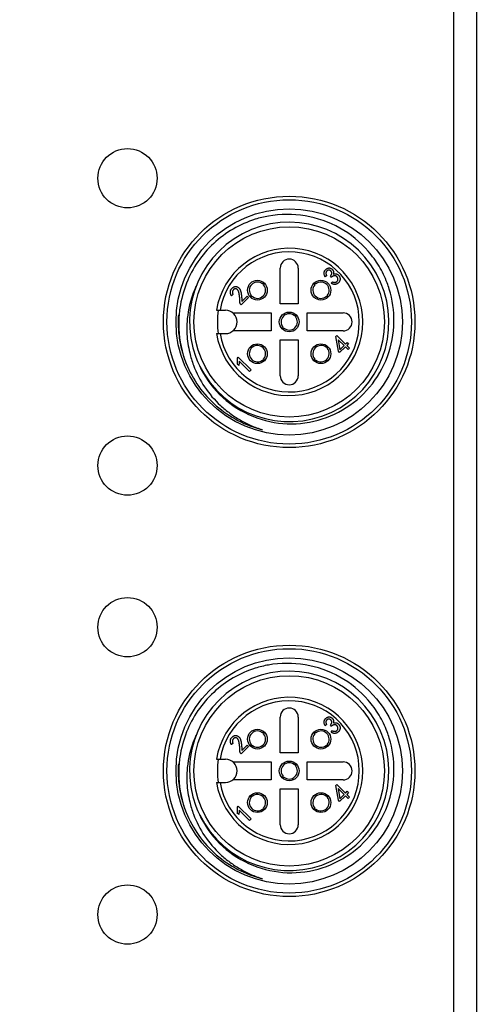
# Model space of a CAD drawing. Header units: inches. Extents: x 0 to 891, y 0 to 630.
# Tile 10 of 19: x 334 to 360, y 345 to 399. Entities that reach past the tile are written whole.
import ezdxf

# ---------------------------------------------------------------- set-up
doc = ezdxf.new("R2010")
doc.units = ezdxf.units.IN
doc.header["$MEASUREMENT"] = 0
doc.layers.add('Dimension', color=150, linetype='Continuous')
doc.layers.add('Visible', color=7, linetype='Continuous')
doc.styles.get("Standard").update_dxf_attribs({"font": 'simsun.ttc', "height": 1.5})
doc.dimstyles.get("Standard").update_dxf_attribs({"dimtxt": 1.5, "dimasz": 0.75, "dimexe": 0.18, "dimexo": 0.0625, "dimgap": 0, "dimtad": 0, "dimzin": 0, "dimdsep": 46, "dimtxsty": 'Standard', "dimcen": 0, "dimclrd": 256, "dimclre": 256, "dimclrt": 30, "dimadec": 0, "dimazin": 0, "dimtfac": 1, "dimtofl": 0, "dimtmove": 0, "dimatfit": 3, "dimfxl": 1, "dimtolj": 1, "dimtzin": 0, "dimlwd": -1, "dimlwe": -1, "dimarcsym": 0})

# ---------------------------------------------------------------- blocks, each defined once
blk = doc.blocks.new('*D105')
at = {"layer": 'Defpoints', "color": 0}
for p in [(334.156, 427.586), (390.156, 427.586), (334.156, 237.586)]:
    blk.add_point(p, dxfattribs=at)
at = {"layer": 'Dimension'}
for p, q in [((334.406, 427.586), (390.876, 427.586)), ((390.156, 424.586), (390.156, 344.753)), ((390.156, 240.586), (390.156, 320.418)), ((334.406, 237.586), (390.876, 237.586))]:
    blk.add_line(p, q, dxfattribs=at)
for points in [[(390.656, 424.586), (389.656, 424.586), (390.156, 427.586)], [(389.656, 240.586), (390.656, 240.586), (390.156, 237.586)]]:
    blk.add_solid(points, dxfattribs=at)
at = {"layer": 'Dimension', "color": 30, "insert": (390.156, 332.586), "char_height": 6, "attachment_point": 5, "rotation": 90}
blk.add_mtext('\\A1;190.00', dxfattribs=at)

msp = doc.modelspace()

# ---------------------------------------------------------------- linework, layer by layer
at = {"layer": 'Visible'}
for p, q in [((358.307, 427.086), (358.307, 238.086)), ((359.593, 238.086), (359.593, 427.086)), ((348.656, 383.586), (348.656, 385.586)), ((349.656, 385.586), (349.656, 383.586)), ((351.239, 385.161), (351.152, 385.099)), ((351.5, 385.074), (351.446, 385.128)), ((347.687, 384.695), (347.757, 384.76)), ((347.795, 384.722), (347.73, 384.653)), ((350.532, 384.706), (350.517, 384.722)), ((350.582, 384.653), (350.532, 384.706)), ((350.555, 384.76), (350.571, 384.745)), ((350.571, 384.745), (350.625, 384.695)), ((351.495, 384.739), (351.557, 384.826)), ((346.026, 384.114), (345.935, 384.048)), ((346.899, 383.953), (346.481, 383.535)), ((346.527, 383.729), (346.824, 384.027)), ((346.824, 384.027), (346.899, 383.953)), ((346.982, 383.985), (347.047, 384.055)), ((347.089, 384.012), (347.02, 383.947)), ((351.277, 383.962), (351.223, 384.012)), ((351.265, 384.055), (351.316, 384.001)), ((351.293, 383.947), (351.277, 383.962)), ((351.316, 384.001), (351.331, 383.985)), ((346.481, 383.535), (346.465, 383.552)), ((349.656, 383.586), (348.656, 383.586)), ((345.108, 383.236), (345.606, 383.236)), ((346.021, 383.086), (348.156, 383.086)), ((348.156, 383.086), (348.156, 382.086)), ((349.455, 382.927), (349.525, 382.992)), ((349.563, 382.954), (349.498, 382.885)), ((350.156, 382.086), (350.156, 383.086)), ((350.156, 383.086), (352.156, 383.086)), ((348.75, 382.217), (348.815, 382.287)), ((348.857, 382.244), (348.787, 382.179)), ((345.108, 381.936), (345.606, 381.936)), ((348.156, 382.086), (346.021, 382.086)), ((352.156, 382.086), (350.156, 382.086)), ((351.742, 381.771), (351.805, 381.833)), ((351.891, 380.953), (351.742, 381.771)), ((351.805, 381.833), (352.288, 381.35)), ((346.997, 381.171), (346.982, 381.187)), ((347.047, 381.117), (346.997, 381.171)), ((347.02, 381.225), (347.036, 381.21)), ((347.036, 381.21), (347.089, 381.16)), ((348.656, 379.586), (348.656, 381.586)), ((348.656, 381.586), (349.656, 381.586)), ((349.656, 381.586), (349.656, 379.586)), ((351.223, 381.16), (351.293, 381.225)), ((351.331, 381.187), (351.265, 381.117)), ((351.883, 381.598), (351.978, 381.039)), ((352.21, 381.271), (351.883, 381.598)), ((352.28, 381.201), (351.962, 380.882)), ((351.978, 381.039), (352.21, 381.271)), ((352.437, 381.044), (352.28, 381.201)), ((352.288, 381.35), (352.388, 381.449)), ((352.458, 381.379), (352.359, 381.279)), ((352.359, 381.279), (352.516, 381.122)), ((352.388, 381.449), (352.458, 381.379)), ((352.516, 381.122), (352.437, 381.044)), ((346.272, 380.573), (346.322, 380.623)), ((346.322, 380.623), (347.033, 379.912)), ((347.73, 380.519), (347.78, 380.465)), ((350.517, 380.449), (350.582, 380.519)), ((351.962, 380.882), (351.891, 380.953)), ((346.347, 380.16), (346.268, 380.238)), ((346.951, 379.829), (346.38, 380.4)), ((347.741, 380.426), (347.687, 380.476)), ((347.757, 380.411), (347.741, 380.426)), ((347.78, 380.465), (347.795, 380.449)), ((350.625, 380.476), (350.555, 380.411)), ((347.033, 379.912), (346.951, 379.829)), ((348.656, 358.586), (348.656, 360.586)), ((349.656, 360.586), (349.656, 358.586)), ((347.687, 359.695), (347.757, 359.76)), ((347.795, 359.722), (347.73, 359.653)), ((350.532, 359.706), (350.517, 359.722)), ((350.582, 359.653), (350.532, 359.706)), ((350.555, 359.76), (350.571, 359.745)), ((350.571, 359.745), (350.625, 359.695)), ((351.239, 360.161), (351.152, 360.099)), ((351.5, 360.074), (351.446, 360.128)), ((351.495, 359.739), (351.557, 359.826)), ((346.026, 359.114), (345.935, 359.048)), ((346.899, 358.953), (346.481, 358.535)), ((346.527, 358.729), (346.824, 359.027)), ((346.824, 359.027), (346.899, 358.953)), ((346.982, 358.985), (347.047, 359.055)), ((347.089, 359.012), (347.02, 358.947)), ((349.656, 358.586), (348.656, 358.586)), ((351.277, 358.962), (351.223, 359.012)), ((351.265, 359.055), (351.316, 359.001)), ((351.293, 358.947), (351.277, 358.962)), ((351.316, 359.001), (351.331, 358.985)), ((345.108, 358.236), (345.606, 358.236)), ((346.021, 358.086), (348.156, 358.086)), ((346.481, 358.535), (346.465, 358.552)), ((348.156, 358.086), (348.156, 357.086)), ((350.156, 357.086), (350.156, 358.086)), ((350.156, 358.086), (352.156, 358.086)), ((349.455, 357.927), (349.525, 357.992)), ((349.563, 357.954), (349.498, 357.885)), ((345.108, 356.936), (345.606, 356.936)), ((348.156, 357.086), (346.021, 357.086)), ((348.75, 357.217), (348.815, 357.287)), ((348.857, 357.244), (348.787, 357.179)), ((352.156, 357.086), (350.156, 357.086)), ((348.656, 354.586), (348.656, 356.586)), ((348.656, 356.586), (349.656, 356.586)), ((349.656, 356.586), (349.656, 354.586)), ((351.742, 356.771), (351.805, 356.833)), ((351.891, 355.953), (351.742, 356.771)), ((351.805, 356.833), (352.288, 356.35)), ((351.883, 356.598), (351.978, 356.039)), ((352.21, 356.271), (351.883, 356.598)), ((352.288, 356.35), (352.388, 356.449)), ((352.388, 356.449), (352.458, 356.379)), ((346.997, 356.171), (346.982, 356.187)), ((347.047, 356.117), (346.997, 356.171)), ((347.02, 356.225), (347.036, 356.21)), ((347.036, 356.21), (347.089, 356.16)), ((351.223, 356.16), (351.293, 356.225)), ((351.331, 356.187), (351.265, 356.117)), ((351.962, 355.882), (351.891, 355.953)), ((352.28, 356.201), (351.962, 355.882)), ((351.978, 356.039), (352.21, 356.271)), ((352.437, 356.044), (352.28, 356.201)), ((352.458, 356.379), (352.359, 356.279)), ((352.359, 356.279), (352.516, 356.122)), ((352.516, 356.122), (352.437, 356.044)), ((346.272, 355.573), (346.322, 355.623)), ((346.322, 355.623), (347.033, 354.912)), ((346.951, 354.829), (346.38, 355.4)), ((347.741, 355.426), (347.687, 355.476)), ((347.73, 355.519), (347.78, 355.465)), ((347.757, 355.411), (347.741, 355.426)), ((347.78, 355.465), (347.795, 355.449)), ((350.517, 355.449), (350.582, 355.519)), ((350.625, 355.476), (350.555, 355.411)), ((346.347, 355.16), (346.268, 355.238)), ((347.033, 354.912), (346.951, 354.829))]:
    msp.add_line(p, q, dxfattribs=at)
for centre, radius in [((340.156, 390.586), 1.65), ((349.156, 382.586), 7), ((349.156, 382.586), 6.805), ((349.156, 382.586), 6.3), ((349.156, 382.586), 5.3), ((347.388, 384.354), 0.55), ((350.924, 384.354), 0.55), ((349.156, 382.586), 0.55), ((347.388, 380.818), 0.55), ((350.924, 380.818), 0.55), ((340.156, 374.586), 1.65), ((340.156, 365.586), 1.65), ((349.156, 357.586), 7), ((349.156, 357.586), 6.805), ((349.156, 357.586), 6.3), ((349.156, 357.586), 5.3), ((347.388, 359.354), 0.55), ((350.924, 359.354), 0.55), ((349.156, 357.586), 0.55), ((347.388, 355.818), 0.55), ((350.924, 355.818), 0.55), ((340.156, 349.586), 1.65)]:
    msp.add_circle(centre, radius, dxfattribs=at)
for centre, radius, start, end in [((349.046, 382.591), 5.983, 100.094, 107.303), ((349.156, 382.586), 5.55, 206.2662, 200.7988), ((349.156, 382.586), 4.1, 189.122, 170.878), ((349.156, 382.586), 3.9, 189.5941, 170.4059), ((349.156, 385.586), 0.5, 0, 180), ((349.196, 382.472), 6.188, 158.3746, 171.8376), ((347.388, 384.354), 0.454, 48.8022, 221.1978), ((347.388, 384.354), 0.454, 228.8022, 41.1978), ((350.924, 384.354), 0.454, 138.8022, 311.1978), ((350.924, 384.354), 0.454, 318.8022, 131.1978), ((349.092, 382.676), 5.895, 17.1333, 20.7419), ((349.19, 382.474), 6.181, 171.8483, 175.4085), ((349.298, 382.585), 6.324, 176.36, 179.9893), ((349.136, 382.478), 6.127, 175.4074, 178.9955), ((349.156, 382.586), 4, 170.6427, 189.3573), ((345.606, 382.586), 0.65, 270, 90), ((349.156, 382.586), 0.454, 48.8022, 221.1978), ((349.156, 382.586), 0.454, 228.8022, 41.1978), ((352.156, 382.586), 0.5, 270, 90), ((349.302, 382.585), 6.327, 179.9898, 183.6151), ((349.248, 382.58), 6.273, 183.6014, 190.8817), ((349.112, 382.479), 6.104, 179.0004, 182.6885), ((349.186, 382.491), 6.178, 182.7611, 201.0139), ((350.05, 382.144), 6.595, 176.1635, 179.102), ((349.015, 382.537), 6.036, 190.8961, 198.3771), ((347.388, 380.818), 0.454, 138.8022, 311.1978), ((347.388, 380.818), 0.454, 318.8022, 131.1978), ((350.924, 380.818), 0.454, 48.8022, 221.1978), ((350.924, 380.818), 0.454, 228.8022, 41.1978), ((349.017, 382.54), 6.039, 198.3933, 201.8414), ((349.556, 382.307), 6.111, 193.664, 197.0437), ((349.492, 382.287), 6.044, 197.0415, 200.4592), ((349.018, 382.54), 6.04, 201.8411, 202.0903), ((349.156, 379.586), 0.5, 180, 0), ((349.156, 357.586), 5.55, 206.2662, 200.7988), ((349.046, 357.591), 5.983, 100.094, 107.303), ((349.156, 357.586), 4.1, 189.122, 170.878), ((349.156, 357.586), 3.9, 189.5941, 170.4059), ((349.156, 360.586), 0.5, 0, 180), ((349.196, 357.472), 6.188, 158.3746, 171.8376), ((347.388, 359.354), 0.454, 48.8022, 221.1978), ((350.924, 359.354), 0.454, 318.8022, 131.1978), ((349.092, 357.676), 5.895, 17.1333, 20.7419), ((347.388, 359.354), 0.454, 228.8022, 41.1978), ((350.924, 359.354), 0.454, 138.8022, 311.1978), ((349.19, 357.474), 6.181, 171.8483, 175.4085), ((349.156, 357.586), 4, 170.6427, 189.3573), ((345.606, 357.586), 0.65, 270, 90), ((349.156, 357.586), 0.454, 48.8022, 221.1978), ((352.156, 357.586), 0.5, 270, 90), ((349.298, 357.585), 6.324, 176.3562, 179.986), ((349.302, 357.585), 6.327, 179.9866, 183.6124), ((349.112, 357.479), 6.104, 179.0004, 182.6885), ((349.136, 357.478), 6.127, 175.4074, 178.9955), ((350.05, 357.144), 6.595, 176.1635, 179.102), ((349.156, 357.586), 0.454, 228.8022, 41.1978), ((349.248, 357.58), 6.273, 183.5987, 190.88), ((349.186, 357.491), 6.178, 182.7611, 201.0139), ((349.015, 357.537), 6.036, 190.8944, 198.3765), ((349.556, 357.307), 6.111, 193.664, 197.0437), ((347.388, 355.818), 0.454, 138.8022, 311.1978), ((347.388, 355.818), 0.454, 318.8022, 131.1978), ((350.924, 355.818), 0.454, 48.8022, 221.1978), ((350.924, 355.818), 0.454, 228.8022, 41.1978), ((349.017, 357.54), 6.039, 198.3926, 201.8414), ((349.018, 357.54), 6.04, 201.8412, 202.0903), ((349.492, 357.287), 6.044, 197.0415, 200.4592), ((349.156, 354.586), 0.5, 180, 0)]:
    msp.add_arc(centre, radius, start, end, dxfattribs=at)
for points, knots in [([(347.267, 388.303), (346.838, 388.169), (346.01, 387.803), (344.921, 386.996), (344.034, 385.969), (343.609, 385.169), (343.443, 384.753)], [0, 0, 0, 0, 0.249993, 0.499999, 0.749997, 1, 1, 1, 1]), ([(354.605, 384.763), (354.484, 385.083), (354.185, 385.704), (353.381, 386.815), (352.031, 387.919), (350.064, 388.61), (348.669, 388.6), (347.997, 388.481)], [0, 0, 0, 0, 0.125342, 0.250688, 0.500456, 0.750204, 1, 1, 1, 1]), ([(351.152, 385.099), (351.145, 385.115), (351.13, 385.147), (351.113, 385.196), (351.101, 385.244), (351.096, 385.283), (351.095, 385.314), (351.098, 385.337), (351.101, 385.36), (351.108, 385.382), (351.117, 385.404), (351.128, 385.425), (351.141, 385.447), (351.156, 385.467), (351.173, 385.487), (351.19, 385.505), (351.208, 385.521), (351.226, 385.537), (351.245, 385.55), (351.265, 385.561), (351.285, 385.571), (351.305, 385.579), (351.326, 385.585), (351.346, 385.59), (351.367, 385.592), (351.387, 385.593), (351.407, 385.591), (351.427, 385.587), (351.447, 385.582), (351.467, 385.575), (351.486, 385.566), (351.504, 385.555), (351.522, 385.543), (351.538, 385.529), (351.554, 385.514), (351.568, 385.497), (351.582, 385.479), (351.593, 385.462), (351.599, 385.452), (351.601, 385.448)], [0, 0, 0, 0, 0.057907, 0.112838, 0.165282, 0.215903, 0.240697, 0.265251, 0.289597, 0.314537, 0.339596, 0.365441, 0.392136, 0.419848, 0.447805, 0.474514, 0.500542, 0.525977, 0.550523, 0.574511, 0.598375, 0.621879, 0.645041, 0.667389, 0.689362, 0.711042, 0.732623, 0.754269, 0.776529, 0.798971, 0.821663, 0.844246, 0.867151, 0.889999, 0.913449, 0.937186, 0.961811, 0.987221, 1, 1, 1, 1]), ([(351.446, 385.128), (351.452, 385.136), (351.464, 385.151), (351.48, 385.174), (351.494, 385.196), (351.505, 385.218), (351.514, 385.239), (351.521, 385.26), (351.525, 385.28), (351.527, 385.299), (351.526, 385.318), (351.524, 385.336), (351.519, 385.354), (351.512, 385.371), (351.503, 385.387), (351.493, 385.403), (351.479, 385.418), (351.465, 385.432), (351.449, 385.445), (351.432, 385.455), (351.415, 385.463), (351.397, 385.469), (351.379, 385.471), (351.361, 385.472), (351.342, 385.47), (351.324, 385.465), (351.305, 385.459), (351.288, 385.451), (351.272, 385.44), (351.257, 385.429), (351.244, 385.416), (351.235, 385.405), (351.231, 385.399), (351.231, 385.398)], [0, 0, 0, 0, 0.048792, 0.094448, 0.137349, 0.177064, 0.214507, 0.249947, 0.283108, 0.314994, 0.345769, 0.375838, 0.405324, 0.434958, 0.465182, 0.496125, 0.528386, 0.561999, 0.595829, 0.627488, 0.658043, 0.687947, 0.717309, 0.747085, 0.777525, 0.809135, 0.841255, 0.872475, 0.90294, 0.933215, 0.963993, 0.995323, 1, 1, 1, 1]), ([(351.601, 385.448), (351.602, 385.445), (351.608, 385.434), (351.615, 385.415), (351.621, 385.39), (351.625, 385.364), (351.627, 385.337), (351.625, 385.309), (351.622, 385.279), (351.618, 385.258), (351.615, 385.248)], [0, 0, 0, 0, 0.059067, 0.178104, 0.300625, 0.426624, 0.558866, 0.697781, 0.844292, 1, 1, 1, 1]), ([(351.231, 385.398), (351.227, 385.394), (351.221, 385.383), (351.212, 385.366), (351.204, 385.346), (351.2, 385.324), (351.199, 385.3), (351.201, 385.276), (351.206, 385.249), (351.214, 385.221), (351.225, 385.191), (351.234, 385.171), (351.239, 385.161)], [0, 0, 0, 0, 0.067268, 0.149866, 0.234609, 0.3224, 0.414838, 0.513522, 0.621223, 0.737395, 0.863151, 1, 1, 1, 1]), ([(351.762, 385.139), (351.759, 385.141), (351.751, 385.145), (351.737, 385.151), (351.72, 385.155), (351.704, 385.158), (351.686, 385.158), (351.669, 385.157), (351.651, 385.154), (351.632, 385.149), (351.612, 385.141), (351.591, 385.132), (351.569, 385.121), (351.547, 385.107), (351.523, 385.092), (351.508, 385.08), (351.5, 385.074)], [0, 0, 0, 0, 0.035166, 0.095119, 0.155409, 0.214377, 0.27377, 0.334856, 0.39883, 0.466902, 0.540976, 0.620432, 0.705077, 0.797115, 0.89511, 1, 1, 1, 1]), ([(351.557, 384.826), (351.569, 384.82), (351.592, 384.809), (351.628, 384.798), (351.664, 384.792), (351.694, 384.79), (351.718, 384.792), (351.735, 384.795), (351.752, 384.8), (351.768, 384.807), (351.784, 384.815), (351.798, 384.825), (351.813, 384.837), (351.827, 384.851), (351.839, 384.865), (351.849, 384.881), (351.858, 384.897), (351.864, 384.913), (351.869, 384.931), (351.871, 384.948), (351.872, 384.967), (351.87, 384.985), (351.867, 385.004), (351.862, 385.022), (351.855, 385.039), (351.847, 385.056), (351.838, 385.071), (351.826, 385.086), (351.814, 385.1), (351.8, 385.114), (351.785, 385.126), (351.772, 385.134), (351.764, 385.138), (351.762, 385.139)], [0, 0, 0, 0, 0.061218, 0.12024, 0.177429, 0.234528, 0.262672, 0.290174, 0.317568, 0.344865, 0.372763, 0.401261, 0.430447, 0.460874, 0.491422, 0.520654, 0.549207, 0.577218, 0.605125, 0.633226, 0.662001, 0.691852, 0.721819, 0.751373, 0.780287, 0.809152, 0.838006, 0.867351, 0.897142, 0.927926, 0.958543, 0.987576, 1, 1, 1, 1]), ([(351.615, 385.248), (351.629, 385.253), (351.656, 385.262), (351.697, 385.269), (351.738, 385.269), (351.772, 385.264), (351.799, 385.257), (351.819, 385.249), (351.838, 385.238), (351.857, 385.226), (351.876, 385.211), (351.894, 385.194), (351.912, 385.174), (351.93, 385.153), (351.946, 385.13), (351.96, 385.106), (351.971, 385.082), (351.98, 385.057), (351.986, 385.031), (351.989, 385.004), (351.99, 384.977), (351.988, 384.95), (351.984, 384.923), (351.977, 384.897), (351.969, 384.871), (351.959, 384.847), (351.946, 384.824), (351.931, 384.802), (351.914, 384.781), (351.895, 384.762), (351.874, 384.744), (351.853, 384.728), (351.831, 384.713), (351.81, 384.703), (351.797, 384.697), (351.792, 384.695)], [0, 0, 0, 0, 0.047553, 0.093096, 0.137839, 0.18275, 0.205647, 0.229104, 0.253187, 0.278192, 0.304303, 0.331913, 0.360949, 0.391789, 0.422683, 0.452747, 0.482174, 0.511005, 0.540178, 0.569156, 0.598776, 0.62912, 0.659568, 0.689146, 0.7184, 0.747245, 0.775933, 0.804997, 0.834418, 0.864631, 0.894664, 0.923998, 0.95274, 0.980951, 1, 1, 1, 1]), ([(343.967, 384.555), (343.896, 384.401), (343.641, 383.771), (343.503, 383.094), (343.469, 382.586)], [0, 0, 0, 0, 0.250486, 1, 1, 1, 1]), ([(345.935, 384.048), (345.93, 384.058), (345.921, 384.079), (345.909, 384.109), (345.899, 384.139), (345.89, 384.167), (345.885, 384.195), (345.882, 384.221), (345.88, 384.246), (345.881, 384.271), (345.884, 384.294), (345.889, 384.317), (345.896, 384.34), (345.904, 384.361), (345.914, 384.382), (345.926, 384.402), (345.94, 384.422), (345.951, 384.434), (345.956, 384.441)], [0, 0, 0, 0, 0.082418, 0.16035, 0.234248, 0.304545, 0.370646, 0.433761, 0.494253, 0.551804, 0.607921, 0.663747, 0.718797, 0.773414, 0.828923, 0.884604, 0.941558, 1, 1, 1, 1]), ([(345.956, 384.441), (345.962, 384.448), (345.974, 384.462), (345.993, 384.482), (346.013, 384.498), (346.032, 384.513), (346.053, 384.526), (346.077, 384.537), (346.102, 384.546), (346.13, 384.553), (346.159, 384.557), (346.191, 384.557), (346.223, 384.552), (346.256, 384.542), (346.29, 384.528), (346.323, 384.508), (346.354, 384.481), (346.378, 384.454), (346.397, 384.43), (346.41, 384.409), (346.422, 384.385), (346.434, 384.359), (346.444, 384.331), (346.454, 384.3), (346.463, 384.267), (346.47, 384.237), (346.475, 384.212), (346.479, 384.191), (346.483, 384.169), (346.486, 384.145), (346.49, 384.119), (346.493, 384.092), (346.497, 384.063), (346.5, 384.032), (346.504, 384), (346.507, 383.966), (346.51, 383.931), (346.514, 383.894), (346.517, 383.855), (346.52, 383.815), (346.523, 383.773), (346.526, 383.744), (346.527, 383.729)], [0, 0, 0, 0, 0.023107, 0.044938, 0.065593, 0.085179, 0.104791, 0.125232, 0.146947, 0.170129, 0.194195, 0.219142, 0.245375, 0.273297, 0.302679, 0.33331, 0.366074, 0.401387, 0.420257, 0.440337, 0.461768, 0.484702, 0.509085, 0.535173, 0.562792, 0.592208, 0.60795, 0.624905, 0.643319, 0.662914, 0.683872, 0.706052, 0.729564, 0.754303, 0.780514, 0.808064, 0.836708, 0.866716, 0.898201, 0.930782, 0.964709, 1, 1, 1, 1]), ([(346.465, 383.552), (346.46, 383.557), (346.451, 383.568), (346.439, 383.587), (346.43, 383.606), (346.422, 383.627), (346.416, 383.649), (346.412, 383.672), (346.41, 383.696), (346.411, 383.722), (346.412, 383.749), (346.411, 383.779), (346.41, 383.812), (346.408, 383.847), (346.406, 383.884), (346.402, 383.925), (346.397, 383.968), (346.392, 384.013), (346.387, 384.057), (346.38, 384.099), (346.374, 384.138), (346.367, 384.174), (346.36, 384.206), (346.353, 384.235), (346.345, 384.26), (346.334, 384.289), (346.32, 384.321), (346.301, 384.354), (346.28, 384.381), (346.257, 384.402), (346.232, 384.417), (346.205, 384.427), (346.177, 384.432), (346.148, 384.431), (346.12, 384.426), (346.093, 384.415), (346.069, 384.398), (346.048, 384.377), (346.031, 384.352), (346.016, 384.324), (346.006, 384.293), (345.999, 384.262), (345.997, 384.241), (345.997, 384.231)], [0, 0, 0, 0, 0.016994, 0.033777, 0.050692, 0.06791, 0.085449, 0.103574, 0.12237, 0.142057, 0.1633, 0.186448, 0.211753, 0.239119, 0.268659, 0.300288, 0.333993, 0.369779, 0.405386, 0.438559, 0.469276, 0.497451, 0.523152, 0.546448, 0.567362, 0.585782, 0.618565, 0.647989, 0.674319, 0.698317, 0.720704, 0.742377, 0.764287, 0.786961, 0.809705, 0.831797, 0.853968, 0.877254, 0.901222, 0.925289, 0.950419, 0.976536, 1, 1, 1, 1]), ([(351.792, 384.695), (351.789, 384.694), (351.779, 384.69), (351.76, 384.684), (351.734, 384.678), (351.708, 384.675), (351.682, 384.673), (351.655, 384.675), (351.629, 384.679), (351.602, 384.686), (351.575, 384.695), (351.549, 384.707), (351.522, 384.722), (351.504, 384.733), (351.495, 384.739)], [0, 0, 0, 0, 0.02681, 0.108785, 0.190524, 0.274482, 0.358685, 0.443401, 0.529436, 0.616852, 0.706859, 0.800754, 0.89813, 1, 1, 1, 1]), ([(345.997, 384.231), (345.997, 384.229), (345.997, 384.216), (346, 384.189), (346.01, 384.151), (346.021, 384.127), (346.026, 384.114)], [0, 0, 0, 0, 0.037633, 0.337489, 0.656353, 1, 1, 1, 1]), ([(343.455, 382.248), (343.454, 382.131), (343.461, 381.666), (343.535, 381.202), (343.618, 380.863)], [0, 0, 0, 0, 0.250073, 1, 1, 1, 1]), ([(343.968, 380.616), (344.189, 379.999), (344.861, 378.836), (346.402, 377.551), (348.293, 376.879), (350.3, 376.892), (352.181, 377.59), (353.717, 378.881), (354.725, 380.613), (354.976, 381.93), (354.986, 382.586)], [0, 0, 0, 0, 0.124978, 0.249953, 0.374948, 0.499938, 0.62495, 0.749954, 0.874981, 1, 1, 1, 1]), ([(346.268, 380.238), (346.271, 380.253), (346.276, 380.281), (346.281, 380.324), (346.285, 380.367), (346.286, 380.409), (346.286, 380.451), (346.283, 380.492), (346.279, 380.533), (346.275, 380.56), (346.272, 380.573)], [0, 0, 0, 0, 0.130066, 0.258313, 0.384695, 0.509801, 0.633479, 0.75646, 0.878074, 1, 1, 1, 1]), ([(343.419, 380.275), (343.601, 379.825), (344.071, 378.963), (345.06, 377.874), (346.276, 377.047), (347.195, 376.699), (347.666, 376.583)], [0, 0, 0, 0, 0.249987, 0.499976, 0.749984, 1, 1, 1, 1]), ([(343.829, 380.174), (343.987, 379.75), (344.402, 378.935), (345.147, 378.069), (345.848, 377.492), (346.417, 377.118), (347.022, 376.805), (347.45, 376.651), (347.666, 376.583)], [0, 0, 0, 0, 0.249695, 0.499493, 0.624624, 0.749753, 0.874836, 1, 1, 1, 1]), ([(346.38, 380.4), (346.38, 380.381), (346.379, 380.343), (346.372, 380.285), (346.362, 380.223), (346.352, 380.181), (346.347, 380.16)], [0, 0, 0, 0, 0.227982, 0.469826, 0.72714, 1, 1, 1, 1]), ([(354.605, 359.763), (354.484, 360.083), (354.185, 360.704), (353.381, 361.815), (352.031, 362.919), (350.064, 363.61), (348.669, 363.6), (347.997, 363.481)], [0, 0, 0, 0, 0.125342, 0.250688, 0.500456, 0.750204, 1, 1, 1, 1]), ([(347.267, 363.303), (346.838, 363.169), (346.01, 362.803), (344.921, 361.996), (344.034, 360.969), (343.609, 360.169), (343.443, 359.753)], [0, 0, 0, 0, 0.249993, 0.499999, 0.749997, 1, 1, 1, 1]), ([(351.152, 360.099), (351.145, 360.115), (351.13, 360.147), (351.113, 360.196), (351.101, 360.244), (351.096, 360.283), (351.095, 360.314), (351.098, 360.337), (351.101, 360.36), (351.108, 360.382), (351.117, 360.404), (351.128, 360.425), (351.141, 360.447), (351.156, 360.467), (351.173, 360.487), (351.19, 360.505), (351.208, 360.521), (351.226, 360.537), (351.245, 360.55), (351.265, 360.561), (351.285, 360.571), (351.305, 360.579), (351.326, 360.585), (351.346, 360.59), (351.367, 360.592), (351.387, 360.593), (351.407, 360.591), (351.427, 360.587), (351.447, 360.582), (351.467, 360.575), (351.486, 360.566), (351.504, 360.555), (351.522, 360.543), (351.538, 360.529), (351.554, 360.514), (351.568, 360.497), (351.582, 360.479), (351.593, 360.462), (351.599, 360.452), (351.601, 360.448)], [0, 0, 0, 0, 0.057907, 0.112838, 0.165282, 0.215903, 0.240697, 0.265251, 0.289597, 0.314537, 0.339596, 0.365441, 0.392136, 0.419848, 0.447805, 0.474514, 0.500542, 0.525977, 0.550523, 0.574511, 0.598375, 0.621879, 0.645041, 0.667389, 0.689362, 0.711042, 0.732623, 0.754269, 0.776529, 0.798971, 0.821663, 0.844246, 0.867151, 0.889999, 0.913449, 0.937186, 0.961811, 0.987221, 1, 1, 1, 1]), ([(351.231, 360.398), (351.227, 360.394), (351.221, 360.383), (351.212, 360.366), (351.204, 360.346), (351.2, 360.324), (351.199, 360.3), (351.201, 360.276), (351.206, 360.249), (351.214, 360.221), (351.225, 360.191), (351.234, 360.171), (351.239, 360.161)], [0, 0, 0, 0, 0.067268, 0.149866, 0.234609, 0.3224, 0.414838, 0.513522, 0.621223, 0.737395, 0.863151, 1, 1, 1, 1]), ([(351.446, 360.128), (351.452, 360.136), (351.464, 360.151), (351.48, 360.174), (351.494, 360.196), (351.505, 360.218), (351.514, 360.239), (351.521, 360.26), (351.525, 360.28), (351.527, 360.299), (351.526, 360.318), (351.524, 360.336), (351.519, 360.354), (351.512, 360.371), (351.503, 360.387), (351.493, 360.403), (351.479, 360.418), (351.465, 360.432), (351.449, 360.445), (351.432, 360.455), (351.415, 360.463), (351.397, 360.469), (351.379, 360.471), (351.361, 360.472), (351.342, 360.47), (351.324, 360.465), (351.305, 360.459), (351.288, 360.451), (351.272, 360.44), (351.257, 360.429), (351.244, 360.416), (351.235, 360.405), (351.231, 360.399), (351.231, 360.398)], [0, 0, 0, 0, 0.048792, 0.094448, 0.137349, 0.177064, 0.214507, 0.249947, 0.283108, 0.314994, 0.345769, 0.375838, 0.405324, 0.434958, 0.465182, 0.496125, 0.528386, 0.561999, 0.595829, 0.627488, 0.658043, 0.687947, 0.717309, 0.747085, 0.777525, 0.809135, 0.841255, 0.872475, 0.90294, 0.933215, 0.963993, 0.995323, 1, 1, 1, 1]), ([(351.601, 360.448), (351.602, 360.445), (351.608, 360.434), (351.615, 360.415), (351.621, 360.39), (351.625, 360.364), (351.627, 360.337), (351.625, 360.309), (351.622, 360.279), (351.618, 360.258), (351.615, 360.248)], [0, 0, 0, 0, 0.059067, 0.178104, 0.300625, 0.426624, 0.558866, 0.697781, 0.844292, 1, 1, 1, 1]), ([(351.615, 360.248), (351.629, 360.253), (351.656, 360.262), (351.697, 360.269), (351.738, 360.269), (351.772, 360.264), (351.799, 360.257), (351.819, 360.249), (351.838, 360.238), (351.857, 360.226), (351.876, 360.211), (351.894, 360.194), (351.912, 360.174), (351.93, 360.153), (351.946, 360.13), (351.96, 360.106), (351.971, 360.082), (351.98, 360.057), (351.986, 360.031), (351.989, 360.004), (351.99, 359.977), (351.988, 359.95), (351.984, 359.923), (351.977, 359.897), (351.969, 359.871), (351.959, 359.847), (351.946, 359.824), (351.931, 359.802), (351.914, 359.781), (351.895, 359.762), (351.874, 359.744), (351.853, 359.728), (351.831, 359.713), (351.81, 359.703), (351.797, 359.697), (351.792, 359.695)], [0, 0, 0, 0, 0.047553, 0.093096, 0.137839, 0.18275, 0.205647, 0.229104, 0.253187, 0.278192, 0.304303, 0.331913, 0.360949, 0.391789, 0.422683, 0.452747, 0.482174, 0.511005, 0.540178, 0.569156, 0.598776, 0.62912, 0.659568, 0.689146, 0.7184, 0.747245, 0.775933, 0.804997, 0.834418, 0.864631, 0.894664, 0.923998, 0.95274, 0.980951, 1, 1, 1, 1]), ([(351.792, 359.695), (351.789, 359.694), (351.779, 359.69), (351.76, 359.684), (351.734, 359.678), (351.708, 359.675), (351.682, 359.673), (351.655, 359.675), (351.629, 359.679), (351.602, 359.686), (351.575, 359.695), (351.549, 359.707), (351.522, 359.722), (351.504, 359.733), (351.495, 359.739)], [0, 0, 0, 0, 0.02681, 0.108785, 0.190524, 0.274482, 0.358685, 0.443401, 0.529436, 0.616852, 0.706859, 0.800754, 0.89813, 1, 1, 1, 1]), ([(351.762, 360.139), (351.759, 360.141), (351.751, 360.145), (351.737, 360.151), (351.72, 360.155), (351.704, 360.158), (351.686, 360.158), (351.669, 360.157), (351.651, 360.154), (351.632, 360.149), (351.612, 360.141), (351.591, 360.132), (351.569, 360.121), (351.547, 360.107), (351.523, 360.092), (351.508, 360.08), (351.5, 360.074)], [0, 0, 0, 0, 0.035166, 0.095119, 0.155409, 0.214377, 0.27377, 0.334856, 0.39883, 0.466902, 0.540976, 0.620432, 0.705077, 0.797115, 0.89511, 1, 1, 1, 1]), ([(351.557, 359.826), (351.569, 359.82), (351.592, 359.809), (351.628, 359.798), (351.664, 359.792), (351.694, 359.79), (351.718, 359.792), (351.735, 359.795), (351.752, 359.8), (351.768, 359.807), (351.784, 359.815), (351.798, 359.825), (351.813, 359.837), (351.827, 359.851), (351.839, 359.865), (351.849, 359.881), (351.858, 359.897), (351.864, 359.913), (351.869, 359.931), (351.871, 359.948), (351.872, 359.967), (351.87, 359.985), (351.867, 360.004), (351.862, 360.022), (351.855, 360.039), (351.847, 360.056), (351.838, 360.071), (351.826, 360.086), (351.814, 360.1), (351.8, 360.114), (351.785, 360.126), (351.772, 360.134), (351.764, 360.138), (351.762, 360.139)], [0, 0, 0, 0, 0.061218, 0.12024, 0.177429, 0.234528, 0.262672, 0.290174, 0.317568, 0.344865, 0.372763, 0.401261, 0.430447, 0.460874, 0.491422, 0.520654, 0.549207, 0.577218, 0.605125, 0.633226, 0.662001, 0.691852, 0.721819, 0.751373, 0.780287, 0.809152, 0.838006, 0.867351, 0.897142, 0.927926, 0.958543, 0.987576, 1, 1, 1, 1]), ([(343.967, 359.555), (343.896, 359.401), (343.641, 358.771), (343.503, 358.094), (343.469, 357.586)], [0, 0, 0, 0, 0.250486, 1, 1, 1, 1]), ([(345.935, 359.048), (345.93, 359.058), (345.921, 359.079), (345.909, 359.109), (345.899, 359.139), (345.89, 359.167), (345.885, 359.195), (345.882, 359.221), (345.88, 359.246), (345.881, 359.271), (345.884, 359.294), (345.889, 359.317), (345.896, 359.34), (345.904, 359.361), (345.914, 359.382), (345.926, 359.402), (345.94, 359.422), (345.951, 359.434), (345.956, 359.441)], [0, 0, 0, 0, 0.082418, 0.16035, 0.234248, 0.304545, 0.370646, 0.433761, 0.494253, 0.551804, 0.607921, 0.663747, 0.718797, 0.773414, 0.828923, 0.884604, 0.941558, 1, 1, 1, 1]), ([(345.956, 359.441), (345.962, 359.448), (345.974, 359.462), (345.993, 359.482), (346.013, 359.498), (346.032, 359.513), (346.053, 359.526), (346.077, 359.537), (346.102, 359.546), (346.13, 359.553), (346.159, 359.557), (346.191, 359.557), (346.223, 359.552), (346.256, 359.542), (346.29, 359.528), (346.323, 359.508), (346.354, 359.481), (346.378, 359.454), (346.397, 359.43), (346.41, 359.409), (346.422, 359.385), (346.434, 359.359), (346.444, 359.331), (346.454, 359.3), (346.463, 359.267), (346.47, 359.237), (346.475, 359.212), (346.479, 359.191), (346.483, 359.169), (346.486, 359.145), (346.49, 359.119), (346.493, 359.092), (346.497, 359.063), (346.5, 359.032), (346.504, 359), (346.507, 358.966), (346.51, 358.931), (346.514, 358.894), (346.517, 358.855), (346.52, 358.815), (346.523, 358.773), (346.526, 358.744), (346.527, 358.729)], [0, 0, 0, 0, 0.023107, 0.044938, 0.065593, 0.085179, 0.104791, 0.125232, 0.146947, 0.170129, 0.194195, 0.219142, 0.245375, 0.273297, 0.302679, 0.33331, 0.366074, 0.401387, 0.420257, 0.440337, 0.461768, 0.484702, 0.509085, 0.535173, 0.562792, 0.592208, 0.60795, 0.624905, 0.643319, 0.662914, 0.683872, 0.706052, 0.729564, 0.754303, 0.780514, 0.808064, 0.836708, 0.866716, 0.898201, 0.930782, 0.964709, 1, 1, 1, 1]), ([(346.465, 358.552), (346.46, 358.557), (346.451, 358.568), (346.439, 358.587), (346.43, 358.606), (346.422, 358.627), (346.416, 358.649), (346.412, 358.672), (346.41, 358.696), (346.411, 358.722), (346.412, 358.749), (346.411, 358.779), (346.41, 358.812), (346.408, 358.847), (346.406, 358.884), (346.402, 358.925), (346.397, 358.968), (346.392, 359.013), (346.387, 359.057), (346.38, 359.099), (346.374, 359.138), (346.367, 359.174), (346.36, 359.206), (346.353, 359.235), (346.345, 359.26), (346.334, 359.289), (346.32, 359.321), (346.301, 359.354), (346.28, 359.381), (346.257, 359.402), (346.232, 359.417), (346.205, 359.427), (346.177, 359.432), (346.148, 359.431), (346.12, 359.426), (346.093, 359.415), (346.069, 359.398), (346.048, 359.377), (346.031, 359.352), (346.016, 359.324), (346.006, 359.293), (345.999, 359.262), (345.997, 359.241), (345.997, 359.231)], [0, 0, 0, 0, 0.016994, 0.033777, 0.050692, 0.06791, 0.085449, 0.103574, 0.12237, 0.142057, 0.1633, 0.186448, 0.211753, 0.239119, 0.268659, 0.300288, 0.333993, 0.369779, 0.405386, 0.438559, 0.469276, 0.497451, 0.523152, 0.546448, 0.567362, 0.585782, 0.618565, 0.647989, 0.674319, 0.698317, 0.720704, 0.742377, 0.764287, 0.786961, 0.809705, 0.831797, 0.853968, 0.877254, 0.901222, 0.925289, 0.950419, 0.976536, 1, 1, 1, 1]), ([(345.997, 359.231), (345.997, 359.229), (345.997, 359.216), (346, 359.189), (346.01, 359.151), (346.021, 359.127), (346.026, 359.114)], [0, 0, 0, 0, 0.037633, 0.337489, 0.656353, 1, 1, 1, 1]), ([(343.968, 355.616), (344.189, 354.999), (344.861, 353.836), (346.402, 352.551), (348.293, 351.879), (350.3, 351.892), (352.181, 352.59), (353.717, 353.881), (354.725, 355.613), (354.976, 356.93), (354.986, 357.586)], [0, 0, 0, 0, 0.124978, 0.249953, 0.374948, 0.499938, 0.62495, 0.749954, 0.874981, 1, 1, 1, 1]), ([(343.455, 357.248), (343.454, 357.131), (343.461, 356.666), (343.535, 356.202), (343.618, 355.863)], [0, 0, 0, 0, 0.250073, 1, 1, 1, 1]), ([(346.268, 355.238), (346.271, 355.253), (346.276, 355.281), (346.281, 355.324), (346.285, 355.367), (346.286, 355.409), (346.286, 355.451), (346.283, 355.492), (346.279, 355.533), (346.275, 355.56), (346.272, 355.573)], [0, 0, 0, 0, 0.130066, 0.258313, 0.384695, 0.509801, 0.633479, 0.75646, 0.878074, 1, 1, 1, 1]), ([(346.38, 355.4), (346.38, 355.381), (346.379, 355.343), (346.372, 355.285), (346.362, 355.223), (346.352, 355.181), (346.347, 355.16)], [0, 0, 0, 0, 0.227982, 0.469826, 0.72714, 1, 1, 1, 1]), ([(343.419, 355.275), (343.601, 354.825), (344.071, 353.963), (345.06, 352.874), (346.276, 352.047), (347.195, 351.699), (347.666, 351.583)], [0, 0, 0, 0, 0.249987, 0.499976, 0.749984, 1, 1, 1, 1]), ([(343.829, 355.174), (343.987, 354.75), (344.402, 353.935), (345.147, 353.069), (345.848, 352.492), (346.417, 352.118), (347.022, 351.805), (347.45, 351.651), (347.666, 351.583)], [0, 0, 0, 0, 0.249695, 0.499493, 0.624624, 0.749753, 0.874836, 1, 1, 1, 1])]:
    msp.add_open_spline(points, degree=3, knots=knots, dxfattribs=at)
for points in [[(354.986, 382.586), (354.996, 383.201), (354.907, 383.825), (354.726, 384.412)], [(354.986, 357.586), (354.996, 358.201), (354.907, 358.825), (354.726, 359.412)]]:
    msp.add_open_spline(points, degree=3, dxfattribs=at)

# ---------------------------------------------------------------- dimensions: what is measured, and where the dimension line sits
at = {"layer": 'Dimension'}
dim = msp.add_linear_dim(base=(390.156, 427.586), p1=(334.156, 237.586), p2=(334.156, 427.586), angle=90, dimstyle='Standard', override={"dimscale": 4}, dxfattribs=at)
dim.commit()
dim.dimension.update_dxf_attribs({"geometry": '*D105', "text_midpoint": (390.156, 332.586)})

doc.saveas('drawing.dxf')
